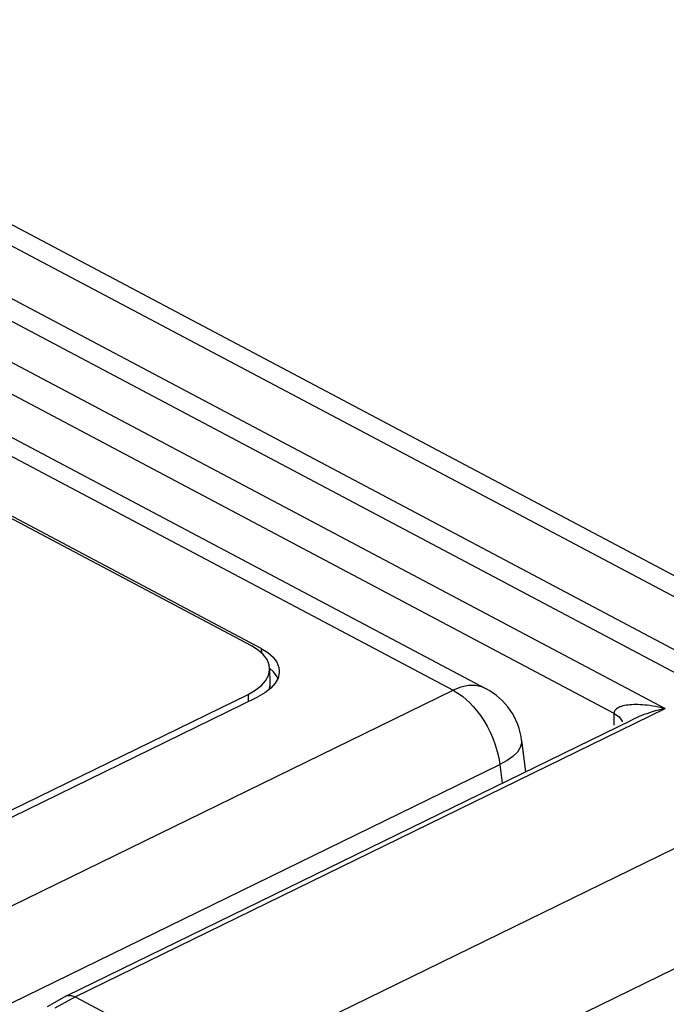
# Model space of a CAD drawing. Header units: millimetres. Extents: x -844 to -217, y -125 to 557.
# Tile 175 of 178: x -296 to -286, y 498 to 512. Entities that reach past the tile are written whole.
import ezdxf

# ---------------------------------------------------------------- set-up
doc = ezdxf.new("R2010")
doc.units = ezdxf.units.MM
doc.header["$LTSCALE"] = 23.1
doc.layers.add('R912005577_AM_0', color=7, linetype='CONTINUOUS')

msp = doc.modelspace()

# ---------------------------------------------------------------- linework, layer by layer
at = {"layer": 'R912005577_AM_0', "color": 7}
for p, q in [((-281.976, 501.873), (-341.018, 533.128)), ((-282.119, 501.635), (-341.16, 532.89)), ((-283.504, 501.251), (-342.302, 532.377)), ((-282.919, 501.277), (-341.717, 532.404)), ((-301.427, 510.133), (-286.202, 502.073)), ((-300.954, 509.411), (-286.96, 502.002)), ((-300.814, 508.697), (-288.854, 502.365)), ((-300.79, 508.404), (-289.341, 502.343)), ((-292.186, 502.962), (-300.712, 507.476)), ((-292.33, 503), (-300.709, 507.436)), ((-292.232, 502.939), (-292.33, 503)), ((-292.186, 502.962), (-292.185, 502.897)), ((-292.156, 502.871), (-292.232, 502.939)), ((-292.007, 502.618), (-292.063, 502.668)), ((-292.063, 502.665), (-292.058, 502.45)), ((-324.192, 485.326), (-289.341, 502.343)), ((-323.95, 486.868), (-292.382, 502.282)), ((-323.881, 486.794), (-292.238, 502.244)), ((-292.382, 502.282), (-292.38, 502.175)), ((-292.131, 502.305), (-292.238, 502.244)), ((-292.045, 502.372), (-292.131, 502.305)), ((-294.946, 497.804), (-286.202, 502.073)), ((-286.96, 502.002), (-286.964, 501.828)), ((-295.071, 497.815), (-286.692, 501.906)), ((-286.692, 501.906), (-286.692, 501.906)), ((-288.328, 501.599), (-288.273, 501.134)), ((-323.502, 484.227), (-288.65, 501.244)), ((-283.504, 501.251), (-292.843, 496.691)), ((-288.65, 501.244), (-288.617, 500.966)), ((-282.669, 499.876), (-292.008, 495.316)), ((-295.071, 497.815), (-295.357, 497.654)), ((-295.239, 497.638), (-294.946, 497.804)), ((-294.946, 497.804), (-292.843, 496.691))]:
    msp.add_line(p, q, dxfattribs=at)
for points in [[(-292.186, 502.962), (-292.088, 502.901), (-292.012, 502.833)], [(-292.063, 502.665), (-292.07, 502.72), (-292.101, 502.798), (-292.156, 502.871)], [(-292.012, 502.833), (-291.957, 502.76), (-291.926, 502.682), (-291.919, 502.627)], [(-292.189, 502.41), (-292.124, 502.484), (-292.081, 502.561), (-292.064, 502.641), (-292.063, 502.665)], [(-291.941, 502.516), (-291.952, 502.544), (-292.007, 502.618)], [(-291.919, 502.627), (-291.92, 502.603), (-291.937, 502.523)], [(-292.382, 502.282), (-292.275, 502.343), (-292.189, 502.41)], [(-292.058, 502.451), (-292.058, 502.435), (-292.059, 502.417), (-292.061, 502.401), (-292.065, 502.383), (-292.07, 502.366), (-292.076, 502.349)], [(-292.058, 502.45), (-292.059, 502.425), (-292.076, 502.348)], [(-291.937, 502.523), (-291.98, 502.446), (-292.045, 502.372)], [(-288.854, 502.365), (-288.906, 502.388), (-289.006, 502.411), (-289.114, 502.411), (-289.227, 502.388), (-289.341, 502.343)], [(-289.341, 502.343), (-289.296, 502.317), (-289.249, 502.287), (-289.2, 502.25), (-289.149, 502.207), (-289.097, 502.158), (-289.045, 502.102), (-288.992, 502.04), (-288.94, 501.97), (-288.889, 501.894), (-288.841, 501.812), (-288.795, 501.724), (-288.754, 501.632), (-288.718, 501.536), (-288.689, 501.438), (-288.666, 501.341), (-288.65, 501.244)], [(-286.202, 502.073), (-286.251, 502.084), (-286.298, 502.094), (-286.343, 502.102), (-286.386, 502.109), (-286.427, 502.115), (-286.466, 502.12), (-286.503, 502.124), (-286.538, 502.127), (-286.572, 502.129), (-286.605, 502.13), (-286.636, 502.13), (-286.666, 502.13), (-286.696, 502.129), (-286.725, 502.127), (-286.752, 502.124), (-286.779, 502.121), (-286.804, 502.116), (-286.828, 502.111), (-286.85, 502.104), (-286.871, 502.097), (-286.89, 502.089), (-286.907, 502.079), (-286.922, 502.069), (-286.935, 502.058), (-286.945, 502.045), (-286.953, 502.032), (-286.958, 502.018), (-286.96, 502.002)], [(-286.96, 502.002), (-286.885, 501.947), (-286.839, 501.884), (-286.837, 501.876)], [(-286.202, 502.073), (-286.252, 502.061), (-286.301, 502.049), (-286.348, 502.036), (-286.392, 502.023), (-286.435, 502.009), (-286.475, 501.996), (-286.513, 501.982), (-286.55, 501.968), (-286.585, 501.954), (-286.618, 501.94), (-286.651, 501.926), (-286.682, 501.911), (-286.692, 501.906)], [(-288.328, 501.599), (-288.328, 501.561), (-288.348, 501.495), (-288.391, 501.428), (-288.458, 501.363), (-288.545, 501.302), (-288.65, 501.244)], [(-295.071, 497.815), (-295.045, 497.824), (-294.997, 497.823), (-294.946, 497.804)]]:
    msp.add_lwpolyline(points, dxfattribs=at)
msp.add_arc((-289.321, 501.481), 1, 6.7753, 62.1314, dxfattribs=at)

doc.saveas('drawing.dxf')
